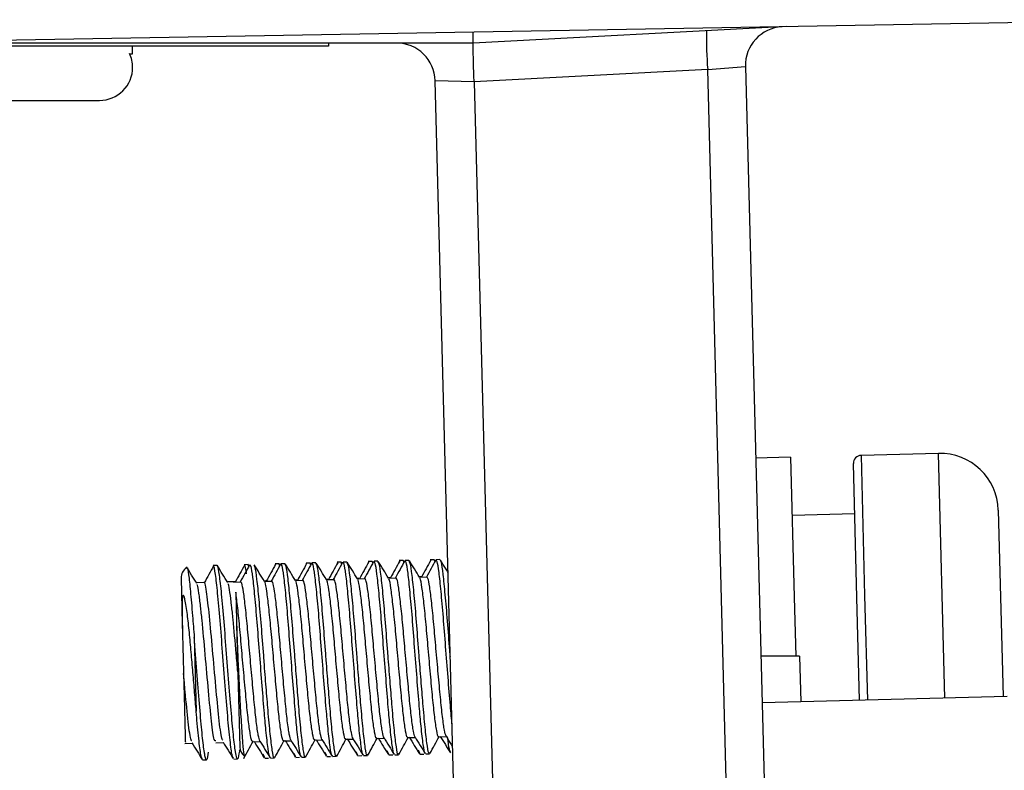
# Model space of a CAD drawing. Header units: millimetres. Extents: x -1263 to 1500, y -1080 to 1468.
# Tile 7 of 166: x -343 to -317, y -205 to -186. Entities that reach past the tile are written whole.
import ezdxf

# ---------------------------------------------------------------- set-up
doc = ezdxf.new("R2010")
doc.units = ezdxf.units.MM

msp = doc.modelspace()

# ---------------------------------------------------------------- linework, layer by layer
at = {"color": 7, "linetype": 'Continuous', "lineweight": 25}
for p, q in [((-312.568, -186.014), (-350.568, -186.678)), ((-322.757, -186.192), (-330.845, -186.616)), ((-334.568, -186.695), (-352.568, -186.695)), ((-330.845, -186.616), (-347.039, -186.616)), ((-339.618, -186.895), (-339.618, -186.695)), ((-334.568, -186.616), (-334.568, -186.695)), ((-339.693, -186.895), (-339.618, -186.895)), ((-324.798, -187.3), (-323.826, -187.223)), ((-323.826, -187.223), (-323.193, -211.424)), ((-324.798, -187.3), (-330.818, -187.615)), ((-324.166, -211.45), (-324.798, -187.3)), ((-330.818, -187.616), (-331.819, -187.59)), ((-331.19, -211.634), (-331.819, -187.59)), ((-330.818, -187.616), (-330.19, -211.608)), ((-346.166, -188.095), (-340.468, -188.095)), ((-322.662, -197.296), (-323.562, -197.32)), ((-322.662, -197.296), (-322.568, -200.904)), ((-318.848, -197.197), (-320.847, -197.249)), ((-320.951, -200.914), (-321.042, -197.454)), ((-317.309, -198.657), (-317.183, -203.464)), ((-321.008, -198.754), (-322.623, -198.796)), ((-331.847, -199.938), (-331.947, -199.94)), ((-331.821, -199.97), (-331.833, -199.95)), ((-331.697, -199.934), (-331.797, -199.936)), ((-337.445, -200.084), (-337.545, -200.087)), ((-336.645, -200.063), (-336.745, -200.066)), ((-336.619, -200.096), (-336.632, -200.076)), ((-335.845, -200.042), (-335.945, -200.045)), ((-335.82, -200.075), (-335.832, -200.055)), ((-335.696, -200.039), (-335.795, -200.041)), ((-335.046, -200.022), (-335.145, -200.024)), ((-335.02, -200.054), (-335.032, -200.034)), ((-334.896, -200.018), (-334.996, -200.02)), ((-334.246, -200.001), (-334.346, -200.003)), ((-334.22, -200.033), (-334.233, -200.013)), ((-334.096, -199.997), (-334.196, -199.999)), ((-333.446, -199.98), (-333.546, -199.982)), ((-333.42, -200.012), (-333.433, -199.992)), ((-333.296, -199.976), (-333.396, -199.978)), ((-332.647, -199.959), (-332.746, -199.961)), ((-332.621, -199.991), (-332.633, -199.971)), ((-332.497, -199.955), (-332.597, -199.957)), ((-338.37, -200.409), (-338.339, -201.591)), ((-334.585, -200.443), (-334.628, -200.444)), ((-334.418, -200.454), (-334.618, -200.459)), ((-333.785, -200.422), (-333.828, -200.423)), ((-333.619, -200.433), (-333.819, -200.438)), ((-332.985, -200.401), (-333.028, -200.402)), ((-332.819, -200.412), (-333.019, -200.417)), ((-332.185, -200.38), (-332.229, -200.381)), ((-332.019, -200.391), (-332.219, -200.396)), ((-337.783, -200.526), (-337.976, -200.531)), ((-336.984, -200.505), (-337.177, -200.51)), ((-336.817, -200.517), (-337.017, -200.522)), ((-336.184, -200.484), (-336.227, -200.486)), ((-336.018, -200.496), (-336.218, -200.501)), ((-335.384, -200.464), (-335.427, -200.465)), ((-335.218, -200.475), (-335.418, -200.48)), ((-322.568, -200.904), (-322.528, -202.427)), ((-320.882, -203.561), (-320.951, -200.914)), ((-338.339, -201.591), (-338.333, -201.846)), ((-336.939, -201.609), (-336.856, -204.771)), ((-338.03, -201.941), (-337.98, -203.839)), ((-322.428, -202.427), (-323.428, -202.427)), ((-322.428, -202.427), (-322.397, -203.601)), ((-317.083, -203.462), (-323.397, -203.627)), ((-332.527, -204.524), (-332.334, -204.519)), ((-331.727, -204.503), (-331.534, -204.498)), ((-338.275, -204.675), (-338.082, -204.67)), ((-337.475, -204.654), (-337.282, -204.649)), ((-336.526, -204.629), (-336.333, -204.624)), ((-335.726, -204.608), (-335.533, -204.603)), ((-334.926, -204.587), (-334.733, -204.582)), ((-334.127, -204.566), (-333.934, -204.561)), ((-333.327, -204.545), (-333.134, -204.54)), ((-336.868, -204.877), (-336.842, -204.832)), ((-336.215, -205.036), (-336.254, -204.95)), ((-335.415, -205.015), (-335.454, -204.929)), ((-335.265, -205.029), (-335.165, -205.026)), ((-334.615, -204.995), (-334.654, -204.908)), ((-334.615, -205.012), (-334.515, -205.009)), ((-334.465, -205.008), (-334.365, -205.005)), ((-333.816, -204.974), (-333.855, -204.887)), ((-333.815, -204.991), (-333.715, -204.988)), ((-333.665, -204.987), (-333.565, -204.984)), ((-333.016, -204.953), (-333.055, -204.866)), ((-333.015, -204.97), (-332.915, -204.967)), ((-332.865, -204.966), (-332.766, -204.964)), ((-332.216, -204.932), (-332.255, -204.845)), ((-332.216, -204.949), (-332.116, -204.946)), ((-332.066, -204.945), (-331.966, -204.943)), ((-337.814, -205.096), (-337.714, -205.093)), ((-337.014, -205.075), (-336.914, -205.072)), ((-336.214, -205.054), (-336.114, -205.051)), ((-336.064, -205.05), (-335.965, -205.047)), ((-335.415, -205.033), (-335.315, -205.03))]:
    msp.add_line(p, q, dxfattribs=at)
at = {"color": 250, "linetype": 'Continuous', "lineweight": 25}
for p, q in [((-320.847, -197.249), (-320.753, -200.856)), ((-318.683, -203.504), (-318.848, -197.197)), ((-320.753, -200.856), (-320.682, -203.556))]:
    msp.add_line(p, q, dxfattribs=at)
at = {"color": 7, "linetype": 'Continuous', "lineweight": 25}
for centre, radius, start, end in [((-322.827, -187.197), 1, 93, 181.5), ((-315.26, -186.55), 9.568, 178.5055, 184.4945), ((-332.819, -187.616), 1, 1.5, 90), ((-340.468, -187.245), 0.85, 0.0565, 24.9849), ((-340.468, -187.245), 0.85, 270, 0.0565), ((-320.842, -197.449), 0.2, 91.5, 181.5), ((-318.809, -198.696), 1.5, 1.5, 91.5), ((-338.071, -200.401), 0.3, 122.9219, 181.5), ((-336.556, -204.763), 0.3, 181.5, 231.0794)]:
    msp.add_arc(centre, radius, start, end, dxfattribs=at)
msp.add_ellipse((-330.858, -186.116), major_axis=(-0.013, 0.5), ratio=0.026168, start_param=3.142278, end_param=4.262236, dxfattribs=at)
for points, knots in [([(-330.818, -187.615), (-330.825, -187.484), (-330.828, -187.354), (-330.835, -187.112), (-330.837, -187.001), (-330.844, -186.725), (-330.845, -186.616), (-330.845, -186.616)], [0, 0, 0, 0, 0.25, 0.25, 0.5, 0.5, 1, 1, 1, 1]), ([(-332.632, -199.999), (-332.637, -199.976), (-332.642, -199.947), (-332.646, -199.963), (-332.646, -199.966)], [0, 0, 0, 0, 0.833217, 1, 1, 1, 1]), ([(-331.935, -199.952), (-331.975, -200.024), (-332.054, -200.169), (-332.134, -200.314), (-332.174, -200.387)], [0, 0, 0, 0, 0.499318, 1, 1, 1, 1]), ([(-331.807, -199.945), (-331.848, -200.019), (-331.928, -200.166), (-332.008, -200.314), (-332.048, -200.387)], [0, 0, 0, 0, 0.500195, 1, 1, 1, 1]), ([(-331.934, -199.954), (-331.935, -199.952), (-331.939, -199.931), (-331.943, -199.951), (-331.946, -199.969)], [0, 0, 0, 0, 0.060491, 1, 1, 1, 1]), ([(-331.833, -199.978), (-331.837, -199.955), (-331.842, -199.926), (-331.846, -199.942), (-331.847, -199.945)], [0, 0, 0, 0, 0.833217, 1, 1, 1, 1]), ([(-331.384, -204.205), (-331.4, -204.042), (-331.433, -203.68), (-331.489, -202.97), (-331.552, -202.176), (-331.61, -201.401), (-331.67, -200.73), (-331.722, -200.233), (-331.769, -199.942), (-331.795, -199.952), (-331.807, -199.956)], [0, 0, 0, 0, 0.106366, 0.235145, 0.365751, 0.493519, 0.62405, 0.753046, 0.881985, 1, 1, 1, 1]), ([(-331.487, -200.265), (-331.51, -200.228), (-331.577, -200.12), (-331.643, -200.012), (-331.687, -199.941)], [0, 0, 0, 0, 0.338999, 1, 1, 1, 1]), ([(-337.967, -200.546), (-338.011, -200.475), (-338.099, -200.332), (-338.187, -200.189), (-338.231, -200.118)], [0, 0, 0, 0, 0.499817, 1, 1, 1, 1]), ([(-338.221, -200.165), (-338.219, -200.157), (-338.208, -200.11), (-338.176, -200.294), (-338.139, -200.645), (-338.103, -201.041), (-338.07, -201.432), (-338.045, -201.751), (-338.03, -201.941)], [0, 0, 0, 0, 0.0555694, 0.3085079, 0.5613023, 0.6873584, 0.813394, 1, 1, 1, 1]), ([(-337.533, -200.098), (-337.573, -200.171), (-337.652, -200.316), (-337.732, -200.461), (-337.772, -200.534)], [0, 0, 0, 0, 0.499318, 1, 1, 1, 1]), ([(-337.014, -205.057), (-337.027, -205.044), (-337.055, -205.016), (-337.106, -204.623), (-337.168, -203.997), (-337.231, -203.194), (-337.3, -202.325), (-337.363, -201.482), (-337.429, -200.767), (-337.483, -200.287), (-337.523, -200.065), (-337.54, -200.107), (-337.544, -200.115)], [0, 0, 0, 0, 0.092641, 0.20259, 0.312977, 0.421968, 0.532895, 0.64152, 0.752483, 0.861382, 0.971878, 1, 1, 1, 1]), ([(-336.868, -204.875), (-336.881, -204.961), (-336.906, -205.131), (-336.942, -205.038), (-336.979, -204.824), (-337.022, -204.483), (-337.081, -203.827), (-337.145, -203.017), (-337.214, -202.143), (-337.277, -201.321), (-337.341, -200.641), (-337.393, -200.22), (-337.43, -200.04), (-337.444, -200.089), (-337.445, -200.091)], [0, 0, 0, 0, 0.0969285, 0.1940635, 0.2232489, 0.3168604, 0.4094855, 0.5068645, 0.6050464, 0.701685, 0.8002317, 0.8966919, 0.9951552, 1, 1, 1, 1]), ([(-337.168, -200.525), (-337.212, -200.454), (-337.3, -200.311), (-337.388, -200.168), (-337.431, -200.097)], [0, 0, 0, 0, 0.499817, 1, 1, 1, 1]), ([(-336.733, -200.077), (-336.773, -200.15), (-336.853, -200.295), (-336.932, -200.44), (-336.972, -200.513)], [0, 0, 0, 0, 0.499318, 1, 1, 1, 1]), ([(-336.606, -200.071), (-336.646, -200.145), (-336.726, -200.292), (-336.807, -200.439), (-336.847, -200.513)], [0, 0, 0, 0, 0.500195, 1, 1, 1, 1]), ([(-336.683, -200.298), (-336.701, -200.185), (-336.723, -200.042), (-336.741, -200.085), (-336.744, -200.094)], [0, 0, 0, 0, 0.797124, 1, 1, 1, 1]), ([(-336.631, -200.104), (-336.635, -200.08), (-336.64, -200.052), (-336.644, -200.068), (-336.645, -200.07)], [0, 0, 0, 0, 0.833217, 1, 1, 1, 1]), ([(-336.065, -205.019), (-336.071, -205.026), (-336.09, -205.051), (-336.127, -204.827), (-336.178, -204.399), (-336.232, -203.798), (-336.287, -203.097), (-336.35, -202.301), (-336.408, -201.527), (-336.468, -200.856), (-336.521, -200.359), (-336.567, -200.067), (-336.593, -200.077), (-336.605, -200.082)], [0, 0, 0, 0, 0.042236, 0.13915, 0.241663, 0.322324, 0.419982, 0.519025, 0.615917, 0.714903, 0.812725, 0.910504, 1, 1, 1, 1]), ([(-336.222, -200.495), (-336.266, -200.423), (-336.354, -200.28), (-336.442, -200.138), (-336.485, -200.066)], [0, 0, 0, 0, 0.49982, 1, 1, 1, 1]), ([(-335.965, -205.021), (-335.969, -205.029), (-335.986, -205.063), (-336.019, -204.871), (-336.072, -204.46), (-336.125, -203.874), (-336.177, -203.226), (-336.216, -202.734), (-336.257, -202.202), (-336.3, -201.629), (-336.36, -200.937), (-336.414, -200.418), (-336.455, -200.12), (-336.477, -200.104), (-336.484, -200.098)], [0, 0, 0, 0, 0.0298916, 0.1318105, 0.2358692, 0.3388862, 0.4238894, 0.5105106, 0.5315409, 0.6335505, 0.7374139, 0.8407841, 0.9431699, 1, 1, 1, 1]), ([(-335.933, -200.056), (-335.973, -200.129), (-336.053, -200.274), (-336.133, -200.419), (-336.173, -200.492)], [0, 0, 0, 0, 0.499318, 1, 1, 1, 1]), ([(-335.806, -200.05), (-335.846, -200.124), (-335.927, -200.271), (-336.007, -200.418), (-336.047, -200.492)], [0, 0, 0, 0, 0.500195, 1, 1, 1, 1]), ([(-335.933, -200.058), (-335.933, -200.057), (-335.938, -200.036), (-335.941, -200.055), (-335.944, -200.073)], [0, 0, 0, 0, 0.060491, 1, 1, 1, 1]), ([(-335.831, -200.083), (-335.836, -200.059), (-335.841, -200.031), (-335.845, -200.047), (-335.845, -200.049)], [0, 0, 0, 0, 0.833217, 1, 1, 1, 1]), ([(-335.265, -204.998), (-335.271, -205.005), (-335.29, -205.03), (-335.327, -204.806), (-335.379, -204.378), (-335.432, -203.777), (-335.488, -203.077), (-335.551, -202.28), (-335.609, -201.506), (-335.668, -200.835), (-335.721, -200.338), (-335.767, -200.046), (-335.793, -200.056), (-335.806, -200.061)], [0, 0, 0, 0, 0.042236, 0.13915, 0.241663, 0.322324, 0.419982, 0.519025, 0.615917, 0.714903, 0.812725, 0.910504, 1, 1, 1, 1]), ([(-335.165, -205), (-335.169, -205.008), (-335.186, -205.042), (-335.22, -204.851), (-335.272, -204.439), (-335.326, -203.853), (-335.377, -203.205), (-335.416, -202.713), (-335.458, -202.181), (-335.501, -201.607), (-335.56, -200.917), (-335.614, -200.395), (-335.659, -200.08), (-335.684, -200.066), (-335.695, -200.06)], [0, 0, 0, 0, 0.029168, 0.128618, 0.230157, 0.330679, 0.413624, 0.498147, 0.518668, 0.618207, 0.719555, 0.820422, 0.920328, 1, 1, 1, 1]), ([(-335.422, -200.474), (-335.466, -200.402), (-335.554, -200.259), (-335.642, -200.117), (-335.686, -200.045)], [0, 0, 0, 0, 0.49982, 1, 1, 1, 1]), ([(-335.134, -200.036), (-335.173, -200.108), (-335.253, -200.253), (-335.333, -200.398), (-335.373, -200.471)], [0, 0, 0, 0, 0.499318, 1, 1, 1, 1]), ([(-335.006, -200.029), (-335.047, -200.103), (-335.127, -200.25), (-335.207, -200.397), (-335.247, -200.471)], [0, 0, 0, 0, 0.500195, 1, 1, 1, 1]), ([(-335.133, -200.037), (-335.133, -200.036), (-335.138, -200.015), (-335.142, -200.034), (-335.145, -200.052)], [0, 0, 0, 0, 0.060491, 1, 1, 1, 1]), ([(-335.031, -200.062), (-335.036, -200.038), (-335.041, -200.01), (-335.045, -200.026), (-335.046, -200.028)], [0, 0, 0, 0, 0.833217, 1, 1, 1, 1]), ([(-334.466, -204.977), (-334.471, -204.984), (-334.49, -205.009), (-334.527, -204.785), (-334.579, -204.357), (-334.632, -203.756), (-334.688, -203.056), (-334.751, -202.259), (-334.809, -201.485), (-334.869, -200.814), (-334.921, -200.317), (-334.968, -200.025), (-334.994, -200.035), (-335.006, -200.04)], [0, 0, 0, 0, 0.042236, 0.13915, 0.241663, 0.322324, 0.419982, 0.519025, 0.615917, 0.714903, 0.812725, 0.910504, 1, 1, 1, 1]), ([(-334.366, -204.979), (-334.37, -204.987), (-334.386, -205.021), (-334.42, -204.83), (-334.473, -204.419), (-334.526, -203.832), (-334.577, -203.184), (-334.616, -202.692), (-334.658, -202.16), (-334.701, -201.586), (-334.76, -200.896), (-334.815, -200.374), (-334.859, -200.059), (-334.884, -200.045), (-334.895, -200.039)], [0, 0, 0, 0, 0.029168, 0.128618, 0.230157, 0.330679, 0.413624, 0.498147, 0.518668, 0.618207, 0.719555, 0.820422, 0.920328, 1, 1, 1, 1]), ([(-334.622, -200.453), (-334.666, -200.381), (-334.754, -200.238), (-334.842, -200.096), (-334.886, -200.024)], [0, 0, 0, 0, 0.49982, 1, 1, 1, 1]), ([(-334.334, -200.015), (-334.374, -200.087), (-334.453, -200.232), (-334.533, -200.377), (-334.573, -200.45)], [0, 0, 0, 0, 0.499318, 1, 1, 1, 1]), ([(-334.207, -200.008), (-334.247, -200.082), (-334.327, -200.229), (-334.407, -200.376), (-334.448, -200.45)], [0, 0, 0, 0, 0.500195, 1, 1, 1, 1]), ([(-334.333, -200.016), (-334.334, -200.015), (-334.338, -199.994), (-334.342, -200.013), (-334.345, -200.031)], [0, 0, 0, 0, 0.060491, 1, 1, 1, 1]), ([(-334.232, -200.041), (-334.236, -200.018), (-334.241, -199.989), (-334.245, -200.005), (-334.246, -200.007)], [0, 0, 0, 0, 0.833217, 1, 1, 1, 1]), ([(-333.666, -204.956), (-333.672, -204.964), (-333.691, -204.988), (-333.727, -204.764), (-333.779, -204.336), (-333.833, -203.736), (-333.888, -203.035), (-333.951, -202.238), (-334.009, -201.464), (-334.069, -200.793), (-334.122, -200.296), (-334.168, -200.005), (-334.194, -200.015), (-334.206, -200.019)], [0, 0, 0, 0, 0.042236, 0.13915, 0.241663, 0.322324, 0.419982, 0.519025, 0.615917, 0.714903, 0.812725, 0.910504, 1, 1, 1, 1]), ([(-333.566, -204.958), (-333.57, -204.966), (-333.587, -205), (-333.62, -204.809), (-333.673, -204.398), (-333.726, -203.811), (-333.778, -203.163), (-333.817, -202.672), (-333.858, -202.139), (-333.901, -201.565), (-333.961, -200.875), (-334.015, -200.353), (-334.059, -200.038), (-334.084, -200.024), (-334.096, -200.018)], [0, 0, 0, 0, 0.029168, 0.128618, 0.230157, 0.330679, 0.413624, 0.498147, 0.518668, 0.618207, 0.719555, 0.820422, 0.920328, 1, 1, 1, 1]), ([(-333.822, -200.432), (-333.866, -200.36), (-333.954, -200.218), (-334.042, -200.075), (-334.086, -200.003)], [0, 0, 0, 0, 0.49982, 1, 1, 1, 1]), ([(-333.534, -199.994), (-333.574, -200.066), (-333.654, -200.211), (-333.734, -200.356), (-333.774, -200.429)], [0, 0, 0, 0, 0.499318, 1, 1, 1, 1]), ([(-333.407, -199.987), (-333.447, -200.061), (-333.527, -200.208), (-333.608, -200.355), (-333.648, -200.429)], [0, 0, 0, 0, 0.500195, 1, 1, 1, 1]), ([(-333.534, -199.995), (-333.534, -199.994), (-333.539, -199.973), (-333.542, -199.992), (-333.545, -200.01)], [0, 0, 0, 0, 0.060491, 1, 1, 1, 1]), ([(-333.432, -200.02), (-333.436, -199.997), (-333.442, -199.968), (-333.445, -199.984), (-333.446, -199.987)], [0, 0, 0, 0, 0.833217, 1, 1, 1, 1]), ([(-332.866, -204.935), (-332.872, -204.943), (-332.891, -204.967), (-332.928, -204.743), (-332.979, -204.315), (-333.033, -203.715), (-333.088, -203.014), (-333.151, -202.217), (-333.21, -201.443), (-333.269, -200.772), (-333.322, -200.275), (-333.368, -199.984), (-333.394, -199.994), (-333.407, -199.998)], [0, 0, 0, 0, 0.042236, 0.13915, 0.241663, 0.322324, 0.419982, 0.519025, 0.615917, 0.714903, 0.812725, 0.910504, 1, 1, 1, 1]), ([(-332.766, -204.937), (-332.77, -204.945), (-332.787, -204.979), (-332.82, -204.788), (-332.873, -204.377), (-332.926, -203.79), (-332.978, -203.142), (-333.017, -202.651), (-333.059, -202.118), (-333.101, -201.545), (-333.161, -200.854), (-333.215, -200.332), (-333.26, -200.017), (-333.285, -200.003), (-333.296, -199.997)], [0, 0, 0, 0, 0.029168, 0.128618, 0.230157, 0.330679, 0.413624, 0.498147, 0.518668, 0.618207, 0.719555, 0.820422, 0.920328, 1, 1, 1, 1]), ([(-333.023, -200.411), (-333.067, -200.339), (-333.155, -200.197), (-333.243, -200.054), (-333.287, -199.982)], [0, 0, 0, 0, 0.49982, 1, 1, 1, 1]), ([(-332.734, -199.973), (-332.774, -200.045), (-332.854, -200.19), (-332.934, -200.335), (-332.974, -200.408)], [0, 0, 0, 0, 0.499318, 1, 1, 1, 1]), ([(-332.607, -199.966), (-332.647, -200.04), (-332.728, -200.187), (-332.808, -200.334), (-332.848, -200.408)], [0, 0, 0, 0, 0.500195, 1, 1, 1, 1]), ([(-332.734, -199.974), (-332.734, -199.973), (-332.739, -199.952), (-332.742, -199.971), (-332.746, -199.99)], [0, 0, 0, 0, 0.060491, 1, 1, 1, 1]), ([(-332.067, -204.914), (-332.072, -204.922), (-332.091, -204.946), (-332.128, -204.722), (-332.18, -204.295), (-332.233, -203.694), (-332.289, -202.993), (-332.352, -202.196), (-332.41, -201.422), (-332.47, -200.751), (-332.522, -200.254), (-332.568, -199.963), (-332.594, -199.973), (-332.607, -199.977)], [0, 0, 0, 0, 0.042236, 0.13915, 0.241663, 0.322324, 0.419982, 0.519025, 0.615917, 0.714903, 0.812725, 0.910504, 1, 1, 1, 1]), ([(-331.967, -204.917), (-331.97, -204.924), (-331.987, -204.958), (-332.021, -204.767), (-332.074, -204.356), (-332.127, -203.769), (-332.178, -203.121), (-332.217, -202.63), (-332.259, -202.097), (-332.302, -201.524), (-332.361, -200.833), (-332.416, -200.311), (-332.46, -199.996), (-332.485, -199.982), (-332.496, -199.976)], [0, 0, 0, 0, 0.029168, 0.128618, 0.230157, 0.330679, 0.413624, 0.498147, 0.518668, 0.618207, 0.719555, 0.820422, 0.920328, 1, 1, 1, 1]), ([(-332.223, -200.39), (-332.267, -200.318), (-332.355, -200.176), (-332.443, -200.033), (-332.487, -199.961)], [0, 0, 0, 0, 0.49982, 1, 1, 1, 1]), ([(-331.43, -202.442), (-331.435, -202.389), (-331.459, -202.076), (-331.502, -201.503), (-331.562, -200.812), (-331.616, -200.29), (-331.66, -199.975), (-331.685, -199.962), (-331.696, -199.955)], [0, 0, 0, 0, 0.040891, 0.239234, 0.441181, 0.64217, 0.841245, 1, 1, 1, 1]), ([(-333.939, -204.55), (-333.953, -204.511), (-333.981, -204.433), (-334.032, -204.071), (-334.085, -203.564), (-334.14, -202.947), (-334.2, -202.289), (-334.255, -201.649), (-334.311, -201.095), (-334.362, -200.683), (-334.407, -200.439), (-334.434, -200.449), (-334.448, -200.453)], [0, 0, 0, 0, 0.097534, 0.198913, 0.299275, 0.39934, 0.500829, 0.600107, 0.701537, 0.801772, 0.901962, 1, 1, 1, 1]), ([(-333.327, -204.524), (-333.331, -204.53), (-333.348, -204.558), (-333.381, -204.4), (-333.432, -204.06), (-333.485, -203.547), (-333.541, -202.932), (-333.6, -202.273), (-333.655, -201.634), (-333.711, -201.077), (-333.762, -200.673), (-333.798, -200.459), (-333.817, -200.455), (-333.822, -200.453)], [0, 0, 0, 0, 0.0300968, 0.1325335, 0.237126, 0.3406691, 0.4439062, 0.5486119, 0.6510374, 0.7556825, 0.8590948, 0.9624607, 1, 1, 1, 1]), ([(-333.14, -204.529), (-333.153, -204.49), (-333.181, -204.412), (-333.232, -204.05), (-333.285, -203.543), (-333.341, -202.926), (-333.4, -202.268), (-333.455, -201.628), (-333.511, -201.074), (-333.562, -200.662), (-333.608, -200.418), (-333.635, -200.428), (-333.648, -200.433)], [0, 0, 0, 0, 0.097534, 0.198913, 0.299275, 0.39934, 0.500829, 0.600107, 0.701537, 0.801772, 0.901962, 1, 1, 1, 1]), ([(-332.528, -204.503), (-332.531, -204.509), (-332.548, -204.537), (-332.581, -204.379), (-332.632, -204.039), (-332.685, -203.526), (-332.741, -202.911), (-332.8, -202.252), (-332.855, -201.613), (-332.912, -201.057), (-332.962, -200.652), (-332.999, -200.439), (-333.017, -200.434), (-333.022, -200.432)], [0, 0, 0, 0, 0.030097, 0.132533, 0.237126, 0.340669, 0.443906, 0.548612, 0.651037, 0.755683, 0.859095, 0.962461, 1, 1, 1, 1]), ([(-332.34, -204.508), (-332.354, -204.469), (-332.381, -204.391), (-332.432, -204.029), (-332.485, -203.522), (-332.541, -202.905), (-332.6, -202.247), (-332.655, -201.607), (-332.712, -201.053), (-332.762, -200.641), (-332.808, -200.397), (-332.835, -200.407), (-332.848, -200.412)], [0, 0, 0, 0, 0.097534, 0.198913, 0.299275, 0.39934, 0.500829, 0.600107, 0.701537, 0.801772, 0.901962, 1, 1, 1, 1]), ([(-331.728, -204.482), (-331.732, -204.488), (-331.749, -204.516), (-331.781, -204.358), (-331.832, -204.018), (-331.886, -203.505), (-331.941, -202.89), (-332.001, -202.231), (-332.055, -201.592), (-332.112, -201.036), (-332.162, -200.631), (-332.199, -200.418), (-332.218, -200.413), (-332.223, -200.411)], [0, 0, 0, 0, 0.030097, 0.132533, 0.237126, 0.340669, 0.443906, 0.548612, 0.651037, 0.755683, 0.859095, 0.962461, 1, 1, 1, 1]), ([(-331.54, -204.487), (-331.554, -204.448), (-331.581, -204.37), (-331.632, -204.008), (-331.686, -203.501), (-331.741, -202.884), (-331.801, -202.226), (-331.855, -201.586), (-331.912, -201.032), (-331.962, -200.621), (-332.008, -200.376), (-332.035, -200.386), (-332.048, -200.391)], [0, 0, 0, 0, 0.097534, 0.198913, 0.299275, 0.39934, 0.500829, 0.600107, 0.701537, 0.801772, 0.901962, 1, 1, 1, 1]), ([(-337.476, -204.603), (-337.488, -204.607), (-337.52, -204.615), (-337.585, -204.143), (-337.662, -203.346), (-337.749, -202.377), (-337.815, -201.615), (-337.87, -201.102), (-337.91, -200.792), (-337.943, -200.577), (-337.961, -200.587), (-337.966, -200.591)], [0, 0, 0, 0, 0.096397, 0.248994, 0.400024, 0.553343, 0.70435, 0.777386, 0.867301, 0.957171, 1, 1, 1, 1]), ([(-337.29, -204.585), (-337.298, -204.585), (-337.325, -204.585), (-337.385, -204.133), (-337.462, -203.342), (-337.549, -202.373), (-337.63, -201.441), (-337.707, -200.796), (-337.754, -200.494), (-337.772, -200.534), (-337.772, -200.535)], [0, 0, 0, 0, 0.063856, 0.220317, 0.37517, 0.532371, 0.687201, 0.843726, 0.999542, 1, 1, 1, 1]), ([(-336.907, -202.824), (-336.921, -202.669), (-336.963, -202.205), (-337.015, -201.593), (-337.071, -201.081), (-337.11, -200.771), (-337.144, -200.556), (-337.161, -200.566), (-337.166, -200.57)], [0, 0, 0, 0, 0.144862, 0.43397, 0.5738, 0.745945, 0.918002, 1, 1, 1, 1]), ([(-336.339, -204.612), (-336.352, -204.574), (-336.38, -204.496), (-336.431, -204.133), (-336.484, -203.627), (-336.54, -203.01), (-336.599, -202.352), (-336.654, -201.712), (-336.71, -201.157), (-336.761, -200.746), (-336.807, -200.502), (-336.833, -200.512), (-336.847, -200.516)], [0, 0, 0, 0, 0.097534, 0.198913, 0.299275, 0.39934, 0.500829, 0.600107, 0.701537, 0.801772, 0.901962, 1, 1, 1, 1]), ([(-335.726, -204.586), (-335.73, -204.593), (-335.747, -204.621), (-335.78, -204.463), (-335.831, -204.123), (-335.884, -203.609), (-335.94, -202.995), (-335.999, -202.336), (-336.054, -201.696), (-336.111, -201.14), (-336.161, -200.736), (-336.198, -200.522), (-336.216, -200.517), (-336.221, -200.516)], [0, 0, 0, 0, 0.030097, 0.132533, 0.237126, 0.340669, 0.443906, 0.548612, 0.651037, 0.755683, 0.859095, 0.962461, 1, 1, 1, 1]), ([(-335.539, -204.591), (-335.552, -204.553), (-335.58, -204.475), (-335.631, -204.113), (-335.684, -203.606), (-335.74, -202.989), (-335.799, -202.331), (-335.854, -201.691), (-335.911, -201.137), (-335.961, -200.725), (-336.007, -200.481), (-336.034, -200.491), (-336.047, -200.495)], [0, 0, 0, 0, 0.0975341, 0.1989131, 0.2992749, 0.3993402, 0.5008289, 0.6001074, 0.7015374, 0.8017724, 0.9019624, 1, 1, 1, 1]), ([(-334.927, -204.565), (-334.931, -204.572), (-334.947, -204.6), (-334.98, -204.442), (-335.031, -204.102), (-335.085, -203.588), (-335.14, -202.974), (-335.2, -202.315), (-335.254, -201.676), (-335.311, -201.119), (-335.361, -200.715), (-335.398, -200.501), (-335.417, -200.496), (-335.422, -200.495)], [0, 0, 0, 0, 0.030097, 0.132533, 0.237126, 0.340669, 0.443906, 0.548612, 0.651037, 0.755683, 0.859095, 0.962461, 1, 1, 1, 1]), ([(-334.739, -204.571), (-334.753, -204.532), (-334.78, -204.454), (-334.831, -204.092), (-334.885, -203.585), (-334.94, -202.968), (-335, -202.31), (-335.054, -201.67), (-335.111, -201.116), (-335.161, -200.704), (-335.207, -200.46), (-335.234, -200.47), (-335.247, -200.474)], [0, 0, 0, 0, 0.097534, 0.198913, 0.299275, 0.39934, 0.500829, 0.600107, 0.701537, 0.801772, 0.901962, 1, 1, 1, 1]), ([(-334.127, -204.544), (-334.131, -204.551), (-334.148, -204.579), (-334.181, -204.421), (-334.231, -204.081), (-334.285, -203.568), (-334.34, -202.953), (-334.4, -202.294), (-334.454, -201.655), (-334.511, -201.098), (-334.561, -200.694), (-334.598, -200.48), (-334.617, -200.476), (-334.622, -200.474)], [0, 0, 0, 0, 0.0300968, 0.1325335, 0.237126, 0.3406691, 0.4439062, 0.5486119, 0.6510374, 0.7556825, 0.8590948, 0.9624607, 1, 1, 1, 1]), ([(-337.98, -203.839), (-337.993, -203.686), (-338.006, -203.525), (-338.034, -203.19), (-338.049, -203.017), (-338.078, -202.671), (-338.094, -202.494), (-338.124, -202.147), (-338.14, -201.979), (-338.172, -201.651), (-338.189, -201.493), (-338.225, -201.206), (-338.244, -201.071), (-338.276, -200.932), (-338.283, -200.906), (-338.296, -200.873), (-338.3, -200.862), (-338.311, -200.855), (-338.317, -200.856), (-338.326, -200.876), (-338.328, -200.887), (-338.338, -200.937), (-338.339, -200.974), (-338.343, -201.048), (-338.344, -201.086), (-338.347, -201.272), (-338.344, -201.427), (-338.339, -201.591)], [0, 0, 0, 0, 0.125, 0.125, 0.25, 0.25, 0.375, 0.375, 0.5, 0.5, 0.625, 0.625, 0.75, 0.75, 0.78125, 0.78125, 0.796875, 0.796875, 0.804688, 0.804688, 0.8125, 0.8125, 0.84375, 0.84375, 0.875, 0.875, 1, 1, 1, 1]), ([(-336.96, -200.777), (-336.958, -200.864), (-336.955, -200.979), (-336.948, -201.262), (-336.943, -201.427), (-336.939, -201.609)], [0, 0, 0, 0, 0.5, 0.5, 1, 1, 1, 1]), ([(-336.526, -204.607), (-336.53, -204.614), (-336.547, -204.642), (-336.58, -204.484), (-336.631, -204.144), (-336.684, -203.63), (-336.74, -203.015), (-336.799, -202.357), (-336.854, -201.717), (-336.91, -201.164), (-336.945, -200.885), (-336.96, -200.777), (-336.96, -200.777)], [0, 0, 0, 0, 0.0350081, 0.1541607, 0.275821, 0.3962605, 0.5163443, 0.6381362, 0.7572758, 0.8789973, 0.9992846, 1, 1, 1, 1]), ([(-338.339, -201.591), (-338.337, -201.691), (-338.334, -201.796), (-338.329, -202.006), (-338.326, -202.112), (-338.317, -202.434), (-338.312, -202.655), (-338.306, -202.867)], [0, 0, 0, 0, 0.25, 0.25, 0.5, 0.5, 1, 1, 1, 1]), ([(-336.939, -201.609), (-336.933, -201.791), (-336.921, -202.156), (-336.892, -202.814), (-336.857, -203.508), (-336.82, -204.172), (-336.782, -204.685), (-336.75, -204.99), (-336.732, -204.987), (-336.724, -204.986)], [0, 0, 0, 0, 0.123558, 0.246854, 0.396462, 0.548487, 0.706013, 0.866029, 1, 1, 1, 1]), ([(-337.668, -204.896), (-337.68, -204.982), (-337.706, -205.152), (-337.742, -205.059), (-337.779, -204.845), (-337.822, -204.503), (-337.881, -203.848), (-337.945, -203.039), (-337.997, -202.372), (-338.024, -202.017), (-338.03, -201.941)], [0, 0, 0, 0, 0.153469, 0.307264, 0.353474, 0.501691, 0.648346, 0.802527, 0.957981, 1, 1, 1, 1]), ([(-338.089, -204.606), (-338.097, -204.606), (-338.125, -204.606), (-338.185, -204.153), (-338.25, -203.494), (-338.292, -203.027), (-338.306, -202.867)], [0, 0, 0, 0, 0.140238, 0.48385, 0.823932, 1, 1, 1, 1]), ([(-338.306, -202.867), (-338.303, -203), (-338.293, -203.359), (-338.282, -203.791), (-338.273, -204.132), (-338.266, -204.413), (-338.259, -204.646), (-338.26, -204.644), (-338.26, -204.643)], [0, 0, 0, 0, 0.134987, 0.368092, 0.483388, 0.598684, 0.831789, 1, 1, 1, 1]), ([(-337.814, -205.078), (-337.827, -205.065), (-337.854, -205.037), (-337.906, -204.644), (-337.952, -204.184), (-337.976, -203.888), (-337.98, -203.839)], [0, 0, 0, 0, 0.276451, 0.604549, 0.933954, 1, 1, 1, 1]), ([(-332.491, -204.512), (-332.447, -204.583), (-332.359, -204.726), (-332.271, -204.868), (-332.227, -204.94)], [0, 0, 0, 0, 0.499866, 1, 1, 1, 1]), ([(-332.341, -204.508), (-332.297, -204.58), (-332.209, -204.723), (-332.121, -204.865), (-332.077, -204.937)], [0, 0, 0, 0, 0.499805, 1, 1, 1, 1]), ([(-331.956, -204.935), (-331.916, -204.862), (-331.838, -204.718), (-331.759, -204.573), (-331.72, -204.503)], [0, 0, 0, 0, 0.51084, 1, 1, 1, 1]), ([(-331.691, -204.491), (-331.647, -204.562), (-331.559, -204.705), (-331.472, -204.848), (-331.428, -204.919)], [0, 0, 0, 0, 0.499866, 1, 1, 1, 1]), ([(-331.541, -204.487), (-331.497, -204.559), (-331.44, -204.651), (-331.384, -204.743), (-331.371, -204.764)], [0, 0, 0, 0, 0.775233, 1, 1, 1, 1]), ([(-331.428, -204.884), (-331.437, -204.876), (-331.458, -204.854), (-331.485, -204.635), (-331.5, -204.507)], [0, 0, 0, 0, 0.413222, 1, 1, 1, 1]), ([(-338.089, -204.659), (-338.045, -204.73), (-337.957, -204.872), (-337.869, -205.015), (-337.825, -205.086)], [0, 0, 0, 0, 0.499866, 1, 1, 1, 1]), ([(-337.289, -204.638), (-337.245, -204.709), (-337.157, -204.851), (-337.07, -204.994), (-337.026, -205.065)], [0, 0, 0, 0, 0.499866, 1, 1, 1, 1]), ([(-336.755, -205.061), (-336.715, -204.987), (-336.634, -204.84), (-336.554, -204.693), (-336.514, -204.619)], [0, 0, 0, 0, 0.50018, 1, 1, 1, 1]), ([(-336.489, -204.617), (-336.446, -204.688), (-336.358, -204.831), (-336.27, -204.973), (-336.226, -205.045)], [0, 0, 0, 0, 0.499866, 1, 1, 1, 1]), ([(-336.339, -204.613), (-336.295, -204.684), (-336.207, -204.827), (-336.119, -204.97), (-336.076, -205.042)], [0, 0, 0, 0, 0.499805, 1, 1, 1, 1]), ([(-335.955, -205.04), (-335.915, -204.966), (-335.836, -204.822), (-335.758, -204.678), (-335.719, -204.608)], [0, 0, 0, 0, 0.51084, 1, 1, 1, 1]), ([(-335.69, -204.596), (-335.646, -204.667), (-335.558, -204.81), (-335.47, -204.952), (-335.426, -205.024)], [0, 0, 0, 0, 0.499866, 1, 1, 1, 1]), ([(-335.54, -204.592), (-335.496, -204.663), (-335.408, -204.806), (-335.32, -204.949), (-335.276, -205.021)], [0, 0, 0, 0, 0.499805, 1, 1, 1, 1]), ([(-335.155, -205.019), (-335.115, -204.946), (-335.037, -204.801), (-334.958, -204.657), (-334.919, -204.587)], [0, 0, 0, 0, 0.51084, 1, 1, 1, 1]), ([(-334.89, -204.575), (-334.846, -204.646), (-334.758, -204.789), (-334.67, -204.931), (-334.627, -205.003)], [0, 0, 0, 0, 0.499866, 1, 1, 1, 1]), ([(-334.74, -204.571), (-334.696, -204.642), (-334.608, -204.785), (-334.52, -204.928), (-334.476, -205)], [0, 0, 0, 0, 0.499805, 1, 1, 1, 1]), ([(-334.356, -204.998), (-334.315, -204.925), (-334.237, -204.78), (-334.158, -204.636), (-334.12, -204.566)], [0, 0, 0, 0, 0.51084, 1, 1, 1, 1]), ([(-334.09, -204.554), (-334.046, -204.625), (-333.959, -204.768), (-333.871, -204.91), (-333.827, -204.982)], [0, 0, 0, 0, 0.499866, 1, 1, 1, 1]), ([(-333.94, -204.55), (-333.896, -204.622), (-333.808, -204.764), (-333.72, -204.907), (-333.676, -204.979)], [0, 0, 0, 0, 0.499805, 1, 1, 1, 1]), ([(-333.556, -204.977), (-333.516, -204.904), (-333.437, -204.76), (-333.358, -204.615), (-333.32, -204.545)], [0, 0, 0, 0, 0.51084, 1, 1, 1, 1]), ([(-333.29, -204.533), (-333.247, -204.604), (-333.159, -204.747), (-333.071, -204.889), (-333.027, -204.961)], [0, 0, 0, 0, 0.499866, 1, 1, 1, 1]), ([(-333.14, -204.529), (-333.096, -204.601), (-333.008, -204.743), (-332.921, -204.886), (-332.877, -204.958)], [0, 0, 0, 0, 0.499805, 1, 1, 1, 1]), ([(-332.756, -204.956), (-332.716, -204.883), (-332.637, -204.739), (-332.559, -204.594), (-332.52, -204.524)], [0, 0, 0, 0, 0.51084, 1, 1, 1, 1])]:
    msp.add_open_spline(points, degree=3, knots=knots, dxfattribs=at)
msp.add_open_spline([(-330.818, -187.615), (-330.818, -187.616), (-330.818, -187.616), (-330.818, -187.616)], degree=3, dxfattribs=at)

doc.saveas('drawing.dxf')
